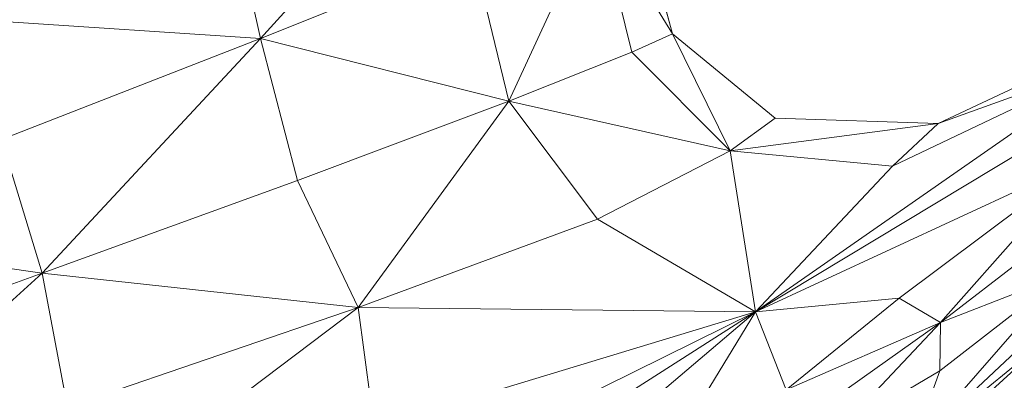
# Model space of a CAD drawing. Header units: feet. Extents: x 154 to 734, y 944 to 1247.
# Tile 32 of 63: x 276.45 to 284.08, y 986.39 to 989.19. Entities that reach past the tile are written whole.
import ezdxf

# ---------------------------------------------------------------- set-up
doc = ezdxf.new("R2010")
doc.units = ezdxf.units.FT
doc.header["$MEASUREMENT"] = 0
doc.layers.get('0').update_dxf_attribs({"true_color": 0x5890e1})

# ---------------------------------------------------------------- blocks, each defined once
blk = doc.blocks.new('A$Ca1c6a726')
at = {"color": 0, "linetype": 'Continuous', "lineweight": 0, "extrusion": (2.22045e-16, 1, -2.22045e-16)}
for p, q in [((126.063, 46.8657), (124.1208, 44.7159)), ((124.1208, 44.7159), (126.063, 46.8657)), ((124.1208, 44.7159), (123.9012, 45.7384)), ((124.1208, 44.7159), (123.9012, 45.7384)), ((127.3157, 44.7526), (127.0327, 45.7957)), ((127.0327, 45.7957), (127.3157, 44.7526)), ((126.728, 45.7077), (126.0462, 44.2306)), ((126.0462, 44.2306), (126.728, 45.7077)), ((127.3157, 44.7526), (126.728, 45.7077)), ((127.0001, 44.6122), (126.728, 45.7077)), ((127.3157, 44.7526), (126.728, 45.7077)), ((127.0001, 44.6122), (126.728, 45.7077)), ((125.7677, 45.3785), (124.1208, 44.7159)), ((125.7677, 45.3785), (124.1208, 44.7159)), ((126.0462, 44.2306), (125.7677, 45.3785)), ((126.0462, 44.2306), (125.7677, 45.3785)), ((124.1208, 44.7159), (121.7724, 44.8719)), ((124.1208, 44.7159), (121.7724, 44.8719)), ((131.0614, 44.8545), (129.3744, 44.0571)), ((131.0614, 44.8545), (129.3744, 44.0571)), ((127.3157, 44.7526), (127.0001, 44.6122)), ((127.0001, 44.6122), (127.3157, 44.7526)), ((128.111, 44.0981), (127.3157, 44.7526)), ((128.111, 44.0981), (127.3157, 44.7526)), ((127.7626, 43.8465), (127.3157, 44.7526)), ((127.7626, 43.8465), (127.3157, 44.7526)), ((124.1208, 44.7159), (122.1139, 43.9328)), ((122.1139, 43.9328), (124.1208, 44.7159)), ((124.1208, 44.7159), (122.4304, 42.895)), ((122.4304, 42.895), (124.1208, 44.7159)), ((126.0462, 44.2306), (124.1208, 44.7159)), ((126.0462, 44.2306), (124.1208, 44.7159)), ((124.409, 43.6163), (124.1208, 44.7159)), ((124.409, 43.6163), (124.1208, 44.7159)), ((127.0001, 44.6122), (126.0462, 44.2306)), ((127.0001, 44.6122), (126.0462, 44.2306)), ((127.7626, 43.8465), (127.0001, 44.6122)), ((127.7626, 43.8465), (127.0001, 44.6122)), ((130.7837, 44.5666), (127.9596, 42.5955)), ((130.7837, 44.5666), (127.9596, 42.5955)), ((130.7837, 44.5666), (129.0217, 43.7261)), ((130.7837, 44.5666), (129.0217, 43.7261)), ((130.7837, 44.5666), (129.3744, 44.0571)), ((130.7837, 44.5666), (129.3744, 44.0571)), ((126.0462, 44.2306), (124.409, 43.6163)), ((124.409, 43.6163), (126.0462, 44.2306)), ((126.0462, 44.2306), (124.8777, 42.6296)), ((124.8777, 42.6296), (126.0462, 44.2306)), ((127.7626, 43.8465), (126.0462, 44.2306)), ((126.7344, 43.3147), (126.0462, 44.2306)), ((127.7626, 43.8465), (126.0462, 44.2306)), ((126.7344, 43.3147), (126.0462, 44.2306)), ((130.5265, 44.1455), (127.9596, 42.5955)), ((130.5265, 44.1455), (127.9596, 42.5955)), ((128.111, 44.0981), (127.7626, 43.8465)), ((127.7626, 43.8465), (128.111, 44.0981)), ((129.3744, 44.0571), (127.7626, 43.8465)), ((129.3744, 44.0571), (127.7626, 43.8465)), ((128.111, 44.0981), (129.3744, 44.0571)), ((129.3744, 44.0571), (128.111, 44.0981)), ((129.3744, 44.0571), (129.0217, 43.7261)), ((129.0217, 43.7261), (129.3744, 44.0571)), ((122.4304, 42.895), (122.1139, 43.9328)), ((122.4304, 42.895), (122.1139, 43.9328)), ((127.7626, 43.8465), (126.7344, 43.3147)), ((126.7344, 43.3147), (127.7626, 43.8465)), ((129.0217, 43.7261), (127.7626, 43.8465)), ((129.0217, 43.7261), (127.7626, 43.8465)), ((127.9596, 42.5955), (127.7626, 43.8465)), ((127.9596, 42.5955), (127.7626, 43.8465)), ((130.5134, 43.7816), (127.9596, 42.5955)), ((130.5134, 43.7816), (127.9596, 42.5955)), ((129.0725, 42.7032), (130.5134, 43.7816)), ((130.5134, 43.7816), (129.0725, 42.7032)), ((130.5134, 43.7816), (129.3924, 42.5145)), ((129.3924, 42.5145), (130.5134, 43.7816)), ((129.0217, 43.7261), (127.9596, 42.5955)), ((127.9596, 42.5955), (129.0217, 43.7261)), ((124.409, 43.6163), (122.4304, 42.895)), ((124.409, 43.6163), (122.4304, 42.895)), ((124.8777, 42.6296), (124.409, 43.6163)), ((124.8777, 42.6296), (124.409, 43.6163)), ((130.5264, 43.3898), (129.3924, 42.5145)), ((130.5264, 43.3898), (129.3924, 42.5145)), ((126.7344, 43.3147), (124.8777, 42.6296)), ((126.7344, 43.3147), (124.8777, 42.6296)), ((127.9596, 42.5955), (126.7344, 43.3147)), ((127.9596, 42.5955), (126.7344, 43.3147)), ((122.4304, 42.895), (120.0735, 43.2418)), ((122.4304, 42.895), (120.0735, 43.2418)), ((122.4304, 42.895), (120.407, 41.0701)), ((122.4304, 42.895), (120.407, 41.0701)), ((122.4304, 42.895), (120.4523, 42.1923)), ((120.4523, 42.1923), (122.4304, 42.895)), ((124.8777, 42.6296), (122.4304, 42.895)), ((122.6245, 41.8588), (122.4304, 42.895)), ((124.8777, 42.6296), (122.4304, 42.895)), ((122.6245, 41.8588), (122.4304, 42.895)), ((130.3476, 42.8848), (129.1615, 41.5228)), ((130.3476, 42.8848), (129.1615, 41.5228)), ((130.3476, 42.8848), (129.3882, 42.1377)), ((130.3476, 42.8848), (129.3882, 42.1377)), ((130.3476, 42.8848), (129.3924, 42.5145)), ((130.3476, 42.8848), (129.3924, 42.5145)), ((129.0725, 42.7032), (127.9596, 42.5955)), ((129.0725, 42.7032), (127.9596, 42.5955)), ((128.1975, 41.9915), (129.0725, 42.7032)), ((129.0725, 42.7032), (128.1975, 41.9915)), ((129.3924, 42.5145), (129.0725, 42.7032)), ((129.3924, 42.5145), (129.0725, 42.7032)), ((124.8777, 42.6296), (122.5839, 40.8977)), ((124.8777, 42.6296), (122.5839, 40.8977)), ((124.8777, 42.6296), (122.6245, 41.8588)), ((122.6245, 41.8588), (124.8777, 42.6296)), ((127.9596, 42.5955), (124.2637, 40.7715)), ((127.9596, 42.5955), (124.2637, 40.7715)), ((127.9596, 42.5955), (124.8777, 42.6296)), ((125.0037, 41.6999), (124.8777, 42.6296)), ((127.9596, 42.5955), (124.8777, 42.6296)), ((125.0037, 41.6999), (124.8777, 42.6296)), ((125.0037, 41.6999), (127.9596, 42.5955)), ((127.9596, 42.5955), (125.0037, 41.6999)), ((127.9596, 42.5955), (125.8083, 41.2233)), ((125.8083, 41.2233), (127.9596, 42.5955)), ((127.9596, 42.5955), (126.3496, 41.2322)), ((126.3496, 41.2322), (127.9596, 42.5955)), ((127.9596, 42.5955), (127.4639, 41.7861)), ((127.4639, 41.7861), (127.9596, 42.5955)), ((128.1975, 41.9915), (127.9596, 42.5955)), ((128.1975, 41.9915), (127.9596, 42.5955)), ((129.3924, 42.5145), (128.1975, 41.9915)), ((129.3924, 42.5145), (128.1975, 41.9915)), ((128.5722, 41.9295), (129.3924, 42.5145)), ((129.3924, 42.5145), (128.5722, 41.9295)), ((129.3924, 42.5145), (128.61, 41.6811)), ((128.61, 41.6811), (129.3924, 42.5145)), ((129.3924, 42.5145), (129.3882, 42.1377)), ((129.3882, 42.1377), (129.3924, 42.5145)), ((130.1808, 42.4811), (129.1615, 41.5228)), ((130.1808, 42.4811), (129.1615, 41.5228)), ((130.23, 42.3932), (129.1615, 41.5228)), ((130.23, 42.3932), (129.1615, 41.5228)), ((129.7609, 41.9606), (130.23, 42.3932)), ((130.23, 42.3932), (129.7609, 41.9606)), ((129.3882, 42.1377), (128.61, 41.6811)), ((129.3882, 42.1377), (128.61, 41.6811)), ((129.3882, 42.1377), (129.1615, 41.5228)), ((129.1615, 41.5228), (129.3882, 42.1377))]:
    blk.add_line(p, q, dxfattribs=at)

msp = doc.modelspace()

# ---------------------------------------------------------------- block references
msp.add_blockref('A$Ca1c6a726', (154.1921, 944.327, -71.7993))

doc.saveas('drawing.dxf')
